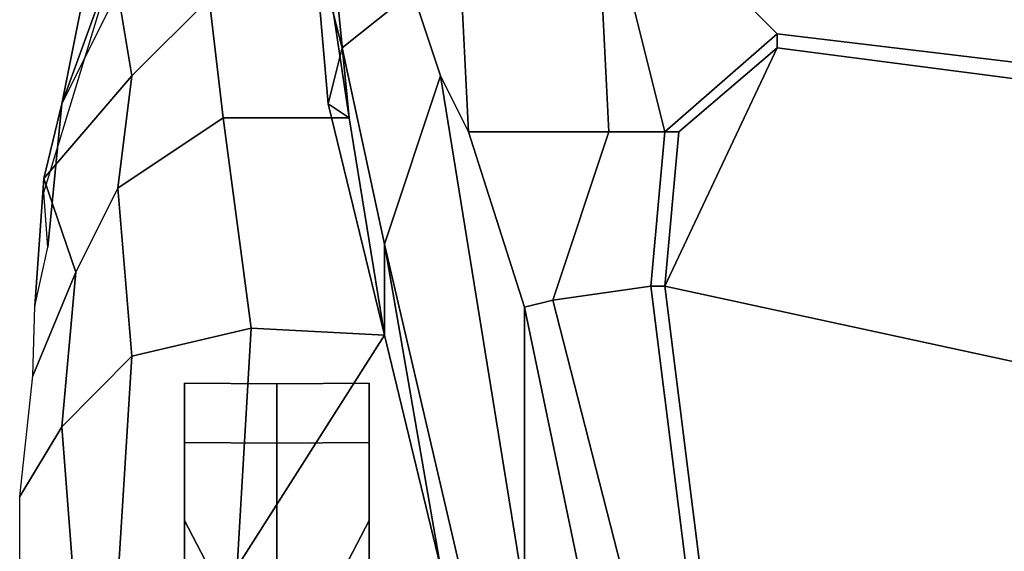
# Model space of a CAD drawing. Header units: inches. Extents: x -65076 to -46572, y -27630 to -20330.
# Tile 3 of 19: x -56006 to -55406, y -25857 to -25533. Entities that reach past the tile are written whole.
import ezdxf

# ---------------------------------------------------------------- set-up
doc = ezdxf.new("R2010")
doc.units = ezdxf.units.IN
doc.header["$MEASUREMENT"] = 0
doc.linetypes.add('ACAD_ISO07W100', pattern=[3, 0, -3])
doc.layers.get('0').update_dxf_attribs({"true_color": 0xc2ced6})
doc.layers.add('VOITURE', color=174, linetype='Continuous')

# ---------------------------------------------------------------- blocks, each defined once
blk = doc.blocks.new('F6')
at = {"linetype": 'Continuous'}
for points in [[(-22.931, 10.708, 0.308), (-22.181, 6.708, 1.308), (-23.431, 5.708, -1.692), (-24.681, 10.558, -1.192)], [(-24.181, 10.458, -7.192), (-23.681, 4.708, -7.192), (-23.306, 4.458, -12.942), (-23.931, 10.808, -15.442)], [(-23.931, 10.808, -15.442), (-23.306, 4.458, -12.942), (-23.681, 6.958, -17.817)], [(-24.681, 10.558, -1.192), (-23.431, 5.708, -1.692), (-23.681, 4.708, -7.192), (-24.181, 10.458, -7.192)], [(-21.681, 5.208, 0.558), (-22.181, 6.708, 1.308), (-21.431, 9.208, 2.308), (-21.181, 4.208, 2.308)], [(-21.181, 4.208, 2.308), (-21.431, 9.208, 2.308), (-18.931, 9.208, 3.178), (-18.681, 4.208, 3.558)], [(-18.681, 4.208, 3.558), (-18.931, 9.208, 3.178), (-17.681, 4.208, 3.808)], [(-17.681, 4.208, 3.808), (-18.931, 9.208, 3.178), (-15.681, 5.958, 4.058)], [(-15.681, 5.958, 4.058), (-18.931, 9.208, 3.178), (-9.431, 7.578, 4.678), (-9.431, 5.208, 4.808)], [(-27.431, 6.708, -22.192), (-28.431, 4.708, -23.192), (-27.931, 7.208, -24.942), (-26.681, 8.208, -24.942)], [(-25.806, 6.583, -17.942), (-27.181, 5.208, -18.442), (-27.431, 6.708, -22.192), (-25.681, 7.958, -22.067)], [(-28.431, 4.708, -23.192), (-28.681, 2.155, -24.067), (-28.748, 3.13, -26.192), (-27.431, 7.458, -26.442)], [(-28.431, 4.708, -23.192), (-27.431, 7.458, -26.442), (-27.931, 7.208, -24.942)], [(-23.306, 4.458, -12.942), (-25.556, 4.458, -13.567), (-25.806, 6.583, -17.942), (-23.681, 6.958, -17.817)], [(-27.181, 5.208, -18.442), (-28.748, 3.38, -19.442), (-28.431, 4.708, -23.192), (-27.431, 6.708, -22.192)], [(-22.181, 6.708, 1.308), (-21.681, 5.208, 0.558), (-22.681, 2.208, -1.692), (-23.431, 5.708, -1.692)], [(-25.556, 4.458, -13.567), (-27.431, 3.208, -14.692), (-27.181, 5.208, -18.442), (-25.806, 6.583, -17.942)], [(-17.431, 4.208, 3.308), (-17.681, 4.208, 3.808), (-15.681, 5.958, 4.058), (-15.681, 5.708, 3.558)], [(-15.681, 5.708, 3.558), (-15.681, 5.958, 4.058), (-9.431, 5.208, 4.808), (-9.931, 4.958, 4.308)], [(-23.431, 5.708, -1.692), (-22.681, 2.208, -1.692), (-22.681, 0.583, -8.942), (-23.681, 4.708, -7.192)], [(-15.681, 5.708, 3.558), (-17.681, 1.458, 3.058), (-17.431, 4.208, 3.308)], [(-27.431, 3.208, -14.692), (-28.181, 1.708, -15.692), (-28.748, 3.38, -19.442), (-27.181, 5.208, -18.442)], [(-21.681, 5.208, 0.558), (-20.181, -4.042, -1.192), (-20.931, -5.292, -2.192), (-22.681, 2.208, -1.692)], [(-20.181, 1.083, 2.683), (-20.181, -4.042, -1.192), (-21.681, 5.208, 0.558), (-21.181, 4.208, 2.308)], [(-28.748, 3.38, -19.442), (-28.909, 1.101, -21.192), (-28.681, 2.155, -24.067), (-28.431, 4.708, -23.192)], [(-23.681, 4.708, -7.192), (-22.681, 0.583, -8.942), (-23.306, 4.458, -12.942)], [(-25.056, 0.708, -9.567), (-27.181, 0.208, -10.942), (-27.431, 3.208, -14.692), (-25.556, 4.458, -13.567)], [(-22.681, 0.583, -8.942), (-25.056, 0.708, -9.567), (-25.556, 4.458, -13.567), (-23.306, 4.458, -12.942)], [(-19.681, 1.208, 2.808), (-20.181, 1.083, 2.683), (-21.181, 4.208, 2.308), (-18.681, 4.208, 3.558)], [(-19.681, 1.208, 2.808), (-18.681, 4.208, 3.558), (-17.681, 4.208, 3.808), (-17.931, 1.458, 3.558)], [(-17.681, 1.458, 3.058), (-17.931, 1.458, 3.558), (-17.681, 4.208, 3.808), (-17.431, 4.208, 3.308)], [(-17.681, 1.458, 3.058), (-17.931, 1.458, 3.558), (-17.681, 4.208, 3.808), (-17.431, 4.208, 3.308)], [(-28.181, 1.708, -15.692), (-28.949, -0.143, -17.192), (-28.909, 1.101, -21.192), (-28.748, 3.38, -19.442)], [(-27.181, 0.208, -10.942), (-28.431, -1.052, -11.942), (-28.181, 1.708, -15.692), (-27.431, 3.208, -14.692)], [(-22.681, 2.208, -1.692), (-21.681, -3.542, -5.817), (-22.681, 0.583, -8.942)], [(-22.681, 2.208, -1.692), (-20.931, -5.292, -2.192), (-19.681, -9.292, -2.692), (-21.681, -3.542, -5.817)], [(-28.431, -1.052, -11.942), (-29.181, -2.292, -13.442), (-28.949, -0.143, -17.192), (-28.181, 1.708, -15.692)], [(-17.181, -8.542, 1.558), (-19.681, 1.208, 2.808), (-17.931, 1.458, 3.558), (-16.681, -8.542, 2.058)], [(-16.431, -8.542, 1.558), (-16.681, -8.542, 2.058), (-17.931, 1.458, 3.558), (-17.681, 1.458, 3.058)], [(-17.181, -8.542, 1.558), (-18.181, -8.542, 0.558), (-20.181, 1.083, 2.683), (-19.681, 1.208, 2.808)], [(-18.181, -8.542, 0.558), (-19.431, -9.042, -1.692), (-20.181, -4.042, -1.192), (-20.181, 1.083, 2.683)], [(-25.306, -3.542, -6.567), (-27.431, -3.792, -7.692), (-27.181, 0.208, -10.942), (-25.056, 0.708, -9.567)], [(-25.306, -3.542, -6.567), (-25.056, 0.708, -9.567), (-22.681, 0.583, -8.942)], [(-21.681, -3.542, -5.817), (-25.306, -3.542, -6.567), (-22.681, 0.583, -8.942)], [(-27.431, -3.792, -7.692), (-28.181, -4.292, -9.192), (-28.431, -1.052, -11.942), (-27.181, 0.208, -10.942)], [(-26.241, -2.716, -22.692), (-26.241, -0.271, -22.692), (-26.241, -1.329, -17.374), (-26.241, -3.588, -18.31)], [(-26.241, -0.271, -22.692), (-24.597, -0.281, -22.692), (-24.597, -1.338, -17.378), (-26.241, -1.329, -17.374)], [(-26.241, -3.588, -27.075), (-26.241, -1.329, -28.011), (-26.241, -0.271, -22.692), (-26.241, -2.716, -22.692)], [(-26.241, -1.329, -28.011), (-24.597, -1.338, -28.007), (-24.597, -0.281, -22.692), (-26.241, -0.271, -22.692)], [(-24.597, -0.281, -22.692), (-22.952, -0.271, -22.692), (-22.952, -1.329, -17.374), (-24.597, -1.338, -17.378)], [(-24.597, -1.338, -28.007), (-22.952, -1.329, -28.011), (-22.952, -0.271, -22.692), (-24.597, -0.281, -22.692)], [(-22.952, -0.271, -22.692), (-22.952, -2.716, -22.692), (-22.952, -3.588, -18.31), (-22.952, -1.329, -17.374)], [(-22.952, -1.329, -28.011), (-22.952, -3.588, -27.075), (-22.952, -2.716, -22.692), (-22.952, -0.271, -22.692)], [(-28.181, -4.292, -9.192), (-29.181, -5.292, -10.692), (-29.181, -2.292, -13.442), (-28.431, -1.052, -11.942)], [(-26.241, -3.588, -18.31), (-26.241, -1.329, -17.374), (-26.241, -4.341, -12.865), (-26.241, -6.07, -14.594)], [(-26.241, -1.329, -17.374), (-24.597, -1.338, -17.378), (-24.597, -4.349, -12.872), (-26.241, -4.341, -12.865)], [(-26.241, -6.07, -30.791), (-26.241, -4.341, -32.52), (-26.241, -1.329, -28.011), (-26.241, -3.588, -27.075)], [(-26.241, -4.341, -32.52), (-24.597, -4.349, -32.513), (-24.597, -1.338, -28.007), (-26.241, -1.329, -28.011)], [(-24.597, -1.338, -17.378), (-22.952, -1.329, -17.374), (-22.952, -4.341, -12.865), (-24.597, -4.349, -12.872)], [(-24.597, -4.349, -32.513), (-22.952, -4.341, -32.52), (-22.952, -1.329, -28.011), (-24.597, -1.338, -28.007)], [(-22.952, -1.329, -17.374), (-22.952, -3.588, -18.31), (-22.952, -6.07, -14.594), (-22.952, -4.341, -12.865)], [(-22.952, -4.341, -32.52), (-22.952, -6.07, -30.791), (-22.952, -3.588, -27.075), (-22.952, -1.329, -28.011)]]:
    blk.add_3dface(points, dxfattribs=at)
at = {"color": 230, "linetype": 'Continuous'}
for points in [[(-15.681, 5.708, 3.558), (-9.931, 4.958, 4.308), (-8.431, -0.542, 4.558), (-17.681, 1.458, 3.058)], [(-16.431, -8.542, 1.558), (-17.681, 1.458, 3.058), (-8.431, -0.542, 4.558), (-7.931, -8.292, 3.558)]]:
    blk.add_3dface(points, dxfattribs=at)
at = {"color": 7, "linetype": 'Continuous'}
for points in [[(-25.504, -4.132, -22.692), (-26.241, -2.716, -22.692), (-26.241, -3.588, -18.31), (-25.504, -4.896, -18.852)], [(-25.504, -4.896, -26.533), (-26.241, -3.588, -27.075), (-26.241, -2.716, -22.692), (-25.504, -4.132, -22.692)], [(-22.952, -2.716, -22.692), (-23.689, -4.132, -22.692), (-23.689, -4.896, -18.852), (-22.952, -3.588, -18.31)], [(-22.952, -3.588, -27.075), (-23.689, -4.896, -26.533), (-23.689, -4.132, -22.692), (-22.952, -2.716, -22.692)]]:
    blk.add_3dface(points, dxfattribs=at)
blk = doc.blocks.new('A$C37A712A2')
at = {"color": 4, "xscale": 0.07, "yscale": 0.07, "zscale": 0.07}
blk.add_blockref('F6', (1.6642, -5.723, 2.584), dxfattribs=at)

msp = doc.modelspace()

# ---------------------------------------------------------------- block references
at = {"layer": 'VOITURE', "linetype": 'ACAD_ISO07W100', "lineweight": 100, "xscale": 488.3289430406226, "yscale": 488.3289430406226, "zscale": 488.3289430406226}
msp.add_blockref('A$C37A712A2', (-55821.24, -22950.9, 2988.93), dxfattribs=at)

doc.saveas('drawing.dxf')
